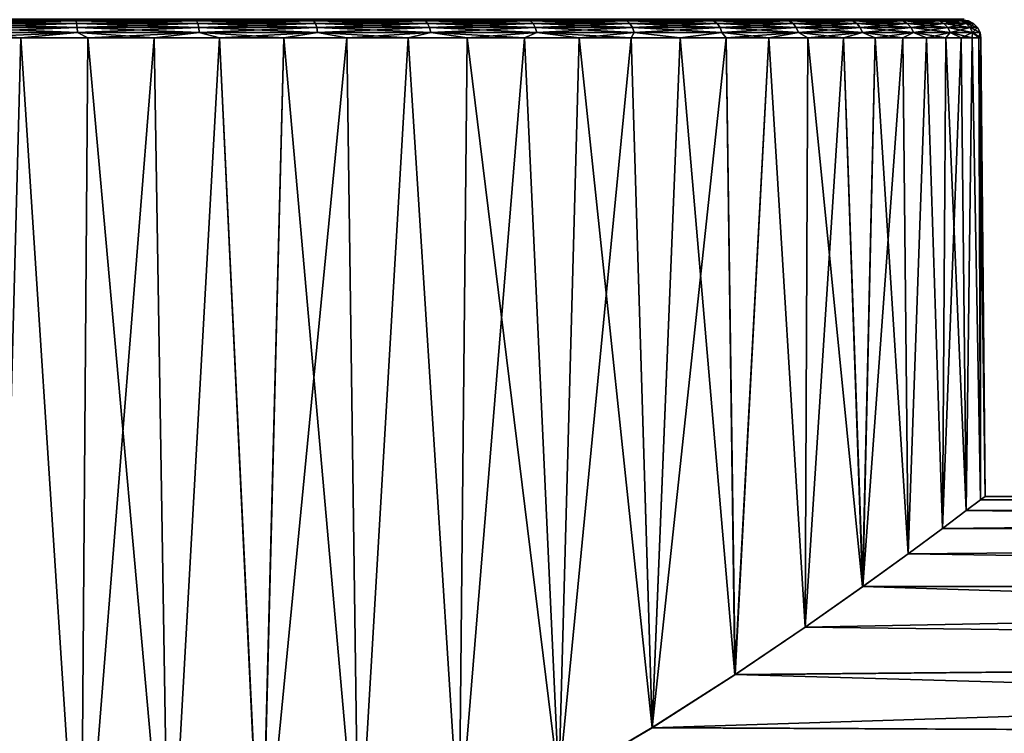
# Model space of a CAD drawing. Header units: metres. Extents: x -128 to 146, y -23 to 80.
# Tile 59 of 113: x 78 to 94, y 19 to 31. Entities that reach past the tile are written whole.
import ezdxf

# ---------------------------------------------------------------- set-up
doc = ezdxf.new("R2010")
doc.units = ezdxf.units.M
doc.layers.add('solid_509241_SW0001', color=7, linetype='CONTINUOUS')

msp = doc.modelspace()

# ---------------------------------------------------------------- linework, layer by layer
at = {"layer": 'solid_509241_SW0001'}
for points in [[(75.391144, 31, 16.916304), (77.608879, 31, 16.916302), (78.713036, 31, 16.807537)], [(76.5, 31, 16.874996), (75.391144, 31, 16.916304), (78.713036, 31, 16.807537)], [(75.391144, 31, 16.916304), (76.500008, 31, 16.952606), (77.608879, 31, 16.916302)], [(78.714691, 31.014597, -16.822279), (78.702644, 31, -16.730631), (76.5, 31, -16.875)], [(76.5, 31.014597, -16.967438), (78.714691, 31.014597, -16.822279), (76.5, 31, -16.875)], [(76.5, 31.014597, 16.967434), (76.5, 31, 16.874996), (78.702644, 31, 16.730627)], [(78.714691, 31.014597, 16.822275), (76.5, 31.014597, 16.967434), (78.702644, 31, 16.730627)], [(76.5, 31, -16.875), (78.713013, 31, -16.807541), (77.608856, 31, -16.916304)], [(78.554527, 30.985477, -16.920538), (76.5, 30.985477, -17.044813), (77.608856, 31, -16.916304)], [(76.5, 31, -16.875), (78.702644, 31, -16.730631), (78.713013, 31, -16.807541)], [(78.702644, 31, 16.730627), (76.5, 31, 16.874996), (78.713036, 31, 16.807537)], [(76.5, 30.985477, 17.044813), (78.554527, 30.985477, 16.920538), (76.500008, 31, 16.952606)], [(76.5, 30.943264, -17.12817), (76.5, 30.985477, -17.044813), (78.554527, 30.985477, -16.920538)], [(78.564575, 30.943264, -17.003286), (76.5, 30.943264, -17.12817), (78.554527, 30.985477, -16.920538)], [(78.564575, 30.943264, 17.003286), (78.554527, 30.985477, 16.920538), (76.5, 30.985477, 17.044813)], [(76.5, 30.943264, 17.12817), (78.564575, 30.943264, 17.003286), (76.5, 30.985477, 17.044813)], [(76.5, 30.877453, -17.194496), (76.5, 30.943264, -17.12817), (78.564575, 30.943264, -17.003286)], [(78.572571, 30.877453, -17.069128), (76.5, 30.877453, -17.194496), (78.564575, 30.943264, -17.003286)], [(78.572571, 30.877453, 17.069128), (78.564575, 30.943264, 17.003286), (76.5, 30.943264, 17.12817)], [(76.5, 30.877453, 17.194496), (78.572571, 30.877453, 17.069128), (76.5, 30.943264, 17.12817)], [(78.554527, 30.985477, 16.920538), (77.608879, 31, 16.916302), (76.500008, 31, 16.952606)], [(78.554527, 30.985477, -16.920538), (77.608856, 31, -16.916304), (78.713013, 31, -16.807541)], [(78.554527, 30.985477, 16.920538), (78.713036, 31, 16.807537), (77.608879, 31, 16.916302)], [(78.554527, 30.985477, -16.920538), (78.713013, 31, -16.807541), (79.807632, 31, -16.626799)], [(80.579094, 30.985477, -16.549522), (78.554527, 30.985477, -16.920538), (79.807632, 31, -16.626799)], [(78.554527, 30.985477, 16.920538), (80.579094, 30.985477, 16.549522), (78.713036, 31, 16.807537)], [(78.564575, 30.943264, -17.003286), (78.554527, 30.985477, -16.920538), (80.579094, 30.985477, -16.549522)], [(80.599037, 30.943264, 16.630457), (80.579094, 30.985477, 16.549522), (78.554527, 30.985477, 16.920538)], [(78.564575, 30.943264, 17.003286), (80.599037, 30.943264, 16.630457), (78.554527, 30.985477, 16.920538)], [(80.599037, 30.943264, -16.630457), (78.564575, 30.943264, -17.003286), (80.579094, 30.985477, -16.549522)], [(78.572571, 30.877453, -17.069128), (78.564575, 30.943264, -17.003286), (80.599037, 30.943264, -16.630457)], [(80.614914, 30.877453, 16.694855), (80.599037, 30.943264, 16.630457), (78.564575, 30.943264, 17.003286)], [(78.572571, 30.877453, 17.069128), (80.614914, 30.877453, 16.694855), (78.564575, 30.943264, 17.003286)], [(80.614914, 30.877453, -16.694855), (78.572571, 30.877453, -17.069128), (80.599037, 30.943264, -16.630457)], [(80.891495, 31.014597, -16.389286), (80.867592, 31, -16.299994), (78.702644, 31, -16.730631)], [(78.714691, 31.014597, -16.822279), (80.891495, 31.014597, -16.389286), (78.702644, 31, -16.730631)], [(78.714691, 31.014597, 16.822275), (78.702644, 31, 16.730627), (80.867592, 31, 16.299992)], [(78.702644, 31, -16.730631), (79.807632, 31, -16.626799), (78.713013, 31, -16.807541)], [(78.702644, 31, -16.730631), (80.867592, 31, -16.299994), (79.807632, 31, -16.626799)], [(78.702644, 31, 16.730627), (79.807655, 31, 16.626795), (80.888176, 31, 16.374821)], [(80.867592, 31, 16.299992), (78.702644, 31, 16.730627), (80.888176, 31, 16.374821)], [(78.702644, 31, 16.730627), (78.713036, 31, 16.807537), (79.807655, 31, 16.626795)], [(80.579094, 30.985477, 16.549522), (79.807655, 31, 16.626795), (78.713036, 31, 16.807537)], [(80.891495, 31.014597, 16.389282), (78.714691, 31.014597, 16.822275), (80.867592, 31, 16.299992)], [(80.867592, 31, -16.299994), (80.888153, 31, -16.374826), (79.807632, 31, -16.626799)], [(80.579094, 30.985477, -16.549522), (79.807632, 31, -16.626799), (80.888153, 31, -16.374826)], [(80.579094, 30.985477, 16.549522), (80.888176, 31, 16.374821), (79.807655, 31, 16.626795)], [(80.579094, 30.985477, -16.549522), (80.888153, 31, -16.374826), (81.949814, 31, -16.052738)], [(82.544174, 30.985477, -15.937178), (80.579094, 30.985477, -16.549522), (81.949814, 31, -16.052738)], [(80.579094, 30.985477, 16.549522), (82.544174, 30.985477, 15.937178), (80.888176, 31, 16.374821)], [(80.599037, 30.943264, -16.630457), (80.579094, 30.985477, -16.549522), (82.544174, 30.985477, -15.937178)], [(82.57373, 30.943264, 16.015118), (82.544174, 30.985477, 15.937178), (80.579094, 30.985477, 16.549522)], [(80.599037, 30.943264, 16.630457), (82.57373, 30.943264, 16.015118), (80.579094, 30.985477, 16.549522)], [(82.57373, 30.943264, -16.015118), (80.599037, 30.943264, -16.630457), (82.544174, 30.985477, -15.937178)], [(80.614914, 30.877453, -16.694855), (80.599037, 30.943264, -16.630457), (82.57373, 30.943264, -16.015118)], [(82.597252, 30.877453, 16.077133), (82.57373, 30.943264, 16.015118), (80.599037, 30.943264, 16.630457)], [(80.614914, 30.877453, 16.694855), (82.597252, 30.877453, 16.077133), (80.599037, 30.943264, 16.630457)], [(82.597252, 30.877453, -16.077133), (80.614914, 30.877453, -16.694855), (82.57373, 30.943264, -16.015118)], [(82.993156, 31.014597, -15.675868), (82.957802, 31, -15.590462), (80.867592, 31, -16.299994)], [(80.891495, 31.014597, -16.389286), (82.993156, 31.014597, -15.675868), (80.867592, 31, -16.299994)], [(80.891495, 31.014597, 16.389282), (80.867592, 31, 16.299992), (82.957802, 31, 15.590459)], [(80.867592, 31, -16.299994), (81.949814, 31, -16.052738), (80.888153, 31, -16.374826)], [(80.867592, 31, -16.299994), (82.957802, 31, -15.590462), (81.949814, 31, -16.052738)], [(80.867592, 31, 16.299992), (81.949829, 31, 16.052731), (82.988213, 31, 15.661864)], [(82.957802, 31, 15.590459), (80.867592, 31, 16.299992), (82.988213, 31, 15.661864)], [(80.867592, 31, 16.299992), (80.888176, 31, 16.374821), (81.949829, 31, 16.052731)], [(82.544174, 30.985477, 15.937178), (81.949829, 31, 16.052731), (80.888176, 31, 16.374821)], [(82.993156, 31.014597, 15.675865), (80.891495, 31.014597, 16.389282), (82.957802, 31, 15.590459)], [(82.957802, 31, -15.590462), (82.98819, 31, -15.661872), (81.949814, 31, -16.052738)], [(82.544174, 30.985477, -15.937178), (81.949814, 31, -16.052738), (82.98819, 31, -15.661872)], [(82.544174, 30.985477, 15.937178), (82.988213, 31, 15.661864), (81.949829, 31, 16.052731)], [(82.544174, 30.985477, -15.937178), (82.98819, 31, -15.661872), (83.998726, 31, -15.203944)], [(84.42112, 30.985477, -15.092433), (82.544174, 30.985477, -15.937178), (83.998726, 31, -15.203944)], [(82.544174, 30.985477, 15.937178), (84.42112, 30.985477, 15.092433), (82.988213, 31, 15.661864)], [(82.57373, 30.943264, -16.015118), (82.544174, 30.985477, -15.937178), (84.42112, 30.985477, -15.092433)], [(84.459854, 30.943264, 15.166242), (84.42112, 30.985477, 15.092433), (82.544174, 30.985477, 15.937178)], [(82.57373, 30.943264, 16.015118), (84.459854, 30.943264, 15.166242), (82.544174, 30.985477, 15.937178)], [(84.459854, 30.943264, -15.166242), (82.57373, 30.943264, -16.015118), (84.42112, 30.985477, -15.092433)], [(82.597252, 30.877453, -16.077133), (82.57373, 30.943264, -16.015118), (84.459854, 30.943264, -15.166242)], [(84.490685, 30.877453, 15.22497), (84.459854, 30.943264, 15.166242), (82.57373, 30.943264, 16.015118)], [(82.597252, 30.877453, 16.077133), (84.490685, 30.877453, 15.22497), (82.57373, 30.943264, 16.015118)], [(84.490685, 30.877453, -15.22497), (82.597252, 30.877453, -16.077133), (84.459854, 30.943264, -15.166242)], [(84.983719, 31.014597, -14.694232), (84.9375, 31, -14.61418), (82.957802, 31, -15.590462)], [(82.993156, 31.014597, -15.675868), (84.983719, 31.014597, -14.694232), (82.957802, 31, -15.590462)], [(82.993156, 31.014597, 15.675865), (82.957802, 31, 15.590459), (84.9375, 31, 14.614177)], [(82.957802, 31, -15.590462), (83.998726, 31, -15.203944), (82.98819, 31, -15.661872)], [(82.957802, 31, -15.590462), (84.9375, 31, -14.61418), (83.998726, 31, -15.203944)], [(82.957802, 31, 15.590459), (83.998749, 31, 15.203935), (84.977188, 31, 14.680875)], [(84.9375, 31, 14.614177), (82.957802, 31, 15.590459), (84.977188, 31, 14.680875)], [(82.957802, 31, 15.590459), (82.988213, 31, 15.661864), (83.998749, 31, 15.203935)], [(84.42112, 30.985477, 15.092433), (83.998749, 31, 15.203935), (82.988213, 31, 15.661864)], [(84.983719, 31.014597, 14.694229), (82.993156, 31.014597, 15.675865), (84.9375, 31, 14.614177)], [(84.9375, 31, -14.61418), (84.977173, 31, -14.680885), (83.998726, 31, -15.203944)], [(84.42112, 30.985477, -15.092433), (83.998726, 31, -15.203944), (84.977173, 31, -14.680885)], [(84.42112, 30.985477, 15.092433), (84.977188, 31, 14.680875), (83.998749, 31, 15.203935)], [(84.42112, 30.985477, -15.092433), (84.977173, 31, -14.680885), (85.919312, 31, -14.094944)], [(86.182556, 30.985477, -14.027607), (84.42112, 30.985477, -15.092433), (85.919312, 31, -14.094944)], [(84.42112, 30.985477, 15.092433), (86.182556, 30.985477, 14.027607), (84.977188, 31, 14.680875)], [(84.459854, 30.943264, -15.166242), (84.42112, 30.985477, -15.092433), (86.182556, 30.985477, -14.027607)], [(86.229912, 30.943264, 14.096208), (86.182556, 30.985477, 14.027607), (84.42112, 30.985477, 15.092433)], [(84.459854, 30.943264, 15.166242), (86.229912, 30.943264, 14.096208), (84.42112, 30.985477, 15.092433)], [(86.229912, 30.943264, -14.096208), (84.459854, 30.943264, -15.166242), (86.182556, 30.985477, -14.027607)], [(84.490685, 30.877453, -15.22497), (84.459854, 30.943264, -15.166242), (86.229912, 30.943264, -14.096208)], [(86.267586, 30.877453, 14.150793), (86.229912, 30.943264, 14.096208), (84.459854, 30.943264, 15.166242)], [(84.490685, 30.877453, 15.22497), (86.267586, 30.877453, 14.150793), (84.459854, 30.943264, 15.166242)], [(86.267586, 30.877453, -14.150793), (84.490685, 30.877453, -15.22497), (86.229912, 30.943264, -14.096208)], [(86.829124, 31.014597, -13.461174), (86.772835, 31, -13.387849), (84.9375, 31, -14.61418)], [(84.983719, 31.014597, -14.694232), (86.829124, 31.014597, -13.461174), (84.9375, 31, -14.61418)], [(84.983719, 31.014597, 14.694229), (84.9375, 31, 14.614177), (86.772835, 31, 13.387846)], [(84.9375, 31, -14.61418), (85.919312, 31, -14.094944), (84.977173, 31, -14.680885)], [(84.9375, 31, -14.61418), (86.772835, 31, -13.387849), (85.919312, 31, -14.094944)], [(84.9375, 31, 14.614177), (85.919327, 31, 14.094933), (86.821091, 31, 13.448638)], [(86.772835, 31, 13.387846), (84.9375, 31, 14.614177), (86.821091, 31, 13.448638)], [(84.9375, 31, 14.614177), (84.977188, 31, 14.680875), (85.919327, 31, 14.094933)], [(86.182556, 30.985477, 14.027607), (85.919327, 31, 14.094933), (84.977188, 31, 14.680875)], [(86.829124, 31.014597, 13.46117), (84.983719, 31.014597, 14.694229), (86.772835, 31, 13.387846)], [(86.772835, 31, -13.387849), (86.821075, 31, -13.448651), (85.919312, 31, -14.094944)], [(86.182556, 30.985477, -14.027607), (85.919312, 31, -14.094944), (86.821075, 31, -13.448651)], [(86.182556, 30.985477, 14.027607), (86.821091, 31, 13.448638), (85.919327, 31, 14.094933)], [(86.182556, 30.985477, -14.027607), (86.821075, 31, -13.448651), (87.67868, 31, -12.74472)], [(87.802803, 30.985477, -12.758226), (86.182556, 30.985477, -14.027607), (87.67868, 31, -12.74472)], [(86.182556, 30.985477, 14.027607), (87.802803, 30.985477, 12.758226), (86.821091, 31, 13.448638)], [(86.229912, 30.943264, -14.096208), (86.182556, 30.985477, -14.027607), (87.802803, 30.985477, -12.758226)], [(87.858078, 30.943264, 12.82062), (87.802803, 30.985477, 12.758226), (86.182556, 30.985477, 14.027607)], [(86.229912, 30.943264, 14.096208), (87.858078, 30.943264, 12.82062), (86.182556, 30.985477, 14.027607)], [(87.858078, 30.943264, -12.82062), (86.229912, 30.943264, -14.096208), (87.802803, 30.985477, -12.758226)], [(86.267586, 30.877453, -14.150793), (86.229912, 30.943264, -14.096208), (87.858078, 30.943264, -12.82062)], [(87.902061, 30.877453, 12.870265), (87.858078, 30.943264, 12.82062), (86.229912, 30.943264, 14.096208)], [(86.267586, 30.877453, 14.150793), (87.902061, 30.877453, 12.870265), (86.229912, 30.943264, 14.096208)], [(87.902061, 30.877453, -12.870265), (86.267586, 30.877453, -14.150793), (87.858078, 30.943264, -12.82062)], [(88.497787, 31.014597, -11.99779), (88.432411, 31, -11.932442), (86.772835, 31, -13.387849)], [(86.829124, 31.014597, -13.461174), (88.497787, 31.014597, -11.99779), (86.772835, 31, -13.387849)], [(86.829124, 31.014597, 13.46117), (86.772835, 31, 13.387846), (88.432411, 31, 11.932439)], [(86.772835, 31, -13.387849), (87.67868, 31, -12.74472), (86.821075, 31, -13.448651)], [(86.772835, 31, -13.387849), (88.432411, 31, -11.932442), (87.67868, 31, -12.74472)], [(86.772835, 31, 13.387846), (87.678696, 31, 12.744705), (88.488373, 31, 11.986233)], [(88.432411, 31, 11.932439), (86.772835, 31, 13.387846), (88.488373, 31, 11.986233)], [(86.772835, 31, 13.387846), (86.821091, 31, 13.448638), (87.678696, 31, 12.744705)], [(87.802803, 30.985477, 12.758226), (87.678696, 31, 12.744705), (86.821091, 31, 13.448638)], [(88.497787, 31.014597, 11.997787), (86.829124, 31.014597, 13.46117), (88.432411, 31, 11.932439)], [(88.432411, 31, -11.932442), (88.488358, 31, -11.986247), (87.67868, 31, -12.74472)], [(87.802803, 30.985477, -12.758226), (87.67868, 31, -12.74472), (88.488358, 31, -11.986247)], [(87.802803, 30.985477, 12.758226), (88.488373, 31, 11.986233), (87.678696, 31, 12.744705)], [(89.258224, 30.985477, -11.302802), (87.802803, 30.985477, -12.758226), (88.488358, 31, -11.986247)], [(87.802803, 30.985477, 12.758226), (89.258224, 30.985477, 11.302802), (88.488373, 31, 11.986233)], [(87.858078, 30.943264, -12.82062), (87.802803, 30.985477, -12.758226), (89.258224, 30.985477, -11.302802)], [(89.320618, 30.943264, 11.358078), (89.258224, 30.985477, 11.302802), (87.802803, 30.985477, 12.758226)], [(87.858078, 30.943264, 12.82062), (89.320618, 30.943264, 11.358078), (87.802803, 30.985477, 12.758226)], [(89.320618, 30.943264, -11.358078), (87.858078, 30.943264, -12.82062), (89.258224, 30.985477, -11.302802)], [(87.902061, 30.877453, -12.870265), (87.858078, 30.943264, -12.82062), (89.320618, 30.943264, -11.358078)], [(89.370262, 30.877453, 11.40206), (89.320618, 30.943264, 11.358078), (87.858078, 30.943264, 12.82062)], [(87.902061, 30.877453, 12.870265), (89.370262, 30.877453, 11.40206), (87.858078, 30.943264, 12.82062)], [(89.370262, 30.877453, -11.40206), (87.902061, 30.877453, -12.870265), (89.320618, 30.943264, -11.358078)], [(89.961174, 31.014597, -10.329123), (89.887833, 31, -10.27286), (88.432411, 31, -11.932442)], [(88.497787, 31.014597, -11.99779), (89.961174, 31.014597, -10.329123), (88.432411, 31, -11.932442)], [(88.497787, 31.014597, 11.997787), (88.432411, 31, 11.932439), (89.887833, 31, 10.272857)], [(88.432411, 31, -11.932442), (89.246735, 31, -11.176384), (88.488358, 31, -11.986247)], [(88.432411, 31, -11.932442), (89.887833, 31, -10.27286), (89.246735, 31, -11.176384)], [(88.432411, 31, 11.932439), (89.24675, 31, 11.176368), (89.950485, 31, 10.318686)], [(89.887833, 31, 10.272857), (88.432411, 31, 11.932439), (89.950485, 31, 10.318686)], [(88.432411, 31, 11.932439), (88.488373, 31, 11.986233), (89.24675, 31, 11.176368)], [(89.258224, 30.985477, -11.302802), (88.488358, 31, -11.986247), (89.246735, 31, -11.176384)], [(89.258224, 30.985477, 11.302802), (89.24675, 31, 11.176368), (88.488373, 31, 11.986233)], [(89.961174, 31.014597, 10.329119), (88.497787, 31.014597, 11.997787), (89.887833, 31, 10.272857)], [(89.887833, 31, -10.27286), (89.95047, 31, -10.318703), (89.246735, 31, -11.176384)], [(89.258224, 30.985477, -11.302802), (89.246735, 31, -11.176384), (89.95047, 31, -10.318703)], [(90.527603, 30.985477, 9.682558), (89.950485, 31, 10.318686), (89.24675, 31, 11.176368)], [(89.258224, 30.985477, 11.302802), (90.527603, 30.985477, 9.682558), (89.24675, 31, 11.176368)], [(90.527603, 30.985477, -9.682558), (89.258224, 30.985477, -11.302802), (89.95047, 31, -10.318703)], [(89.320618, 30.943264, -11.358078), (89.258224, 30.985477, -11.302802), (90.527603, 30.985477, -9.682558)], [(90.596207, 30.943264, 9.72991), (90.527603, 30.985477, 9.682558), (89.258224, 30.985477, 11.302802)], [(89.320618, 30.943264, 11.358078), (90.596207, 30.943264, 9.72991), (89.258224, 30.985477, 11.302802)], [(90.596207, 30.943264, -9.72991), (89.320618, 30.943264, -11.358078), (90.527603, 30.985477, -9.682558)], [(89.370262, 30.877453, -11.40206), (89.320618, 30.943264, -11.358078), (90.596207, 30.943264, -9.72991)], [(90.650795, 30.877453, 9.767587), (90.596207, 30.943264, 9.72991), (89.320618, 30.943264, 11.358078)], [(89.370262, 30.877453, 11.40206), (90.650795, 30.877453, 9.767587), (89.320618, 30.943264, 11.358078)], [(90.650795, 30.877453, -9.767587), (89.370262, 30.877453, -11.40206), (90.596207, 30.943264, -9.72991)], [(89.961174, 31.014597, -10.329123), (91.194229, 31.014595, -8.48372), (89.887833, 31, -10.27286)], [(89.961174, 31.014597, 10.329119), (89.887833, 31, 10.272857), (91.114182, 31, 8.437498)], [(91.194229, 31.014595, -8.48372), (91.114182, 31, -8.437501), (89.887833, 31, -10.27286)], [(89.887833, 31, -10.27286), (90.596634, 31, -9.416782), (89.95047, 31, -10.318703)], [(89.887833, 31, -10.27286), (91.114182, 31, -8.437501), (90.596634, 31, -9.416782)], [(89.887833, 31, 10.272857), (90.596649, 31, 9.416765), (91.182404, 31, 8.474537)], [(91.114182, 31, 8.437498), (89.887833, 31, 10.272857), (91.182404, 31, 8.474537)], [(89.887833, 31, 10.272857), (89.950485, 31, 10.318686), (90.596649, 31, 9.416765)], [(90.527603, 30.985477, -9.682558), (89.95047, 31, -10.318703), (90.596634, 31, -9.416782)], [(90.527603, 30.985477, 9.682558), (90.596649, 31, 9.416765), (89.950485, 31, 10.318686)], [(91.194229, 31.014595, 8.483717), (89.961174, 31.014597, 10.329119), (91.114182, 31, 8.437498)], [(90.527603, 30.985477, -9.682558), (90.596634, 31, -9.416782), (91.182396, 31, -8.474556)], [(91.59243, 30.985477, -7.92112), (90.527603, 30.985477, -9.682558), (91.182396, 31, -8.474556)], [(90.527603, 30.985477, 9.682558), (91.59243, 30.985477, 7.92112), (90.596649, 31, 9.416765)], [(90.596207, 30.943264, -9.72991), (90.527603, 30.985477, -9.682558), (91.59243, 30.985477, -7.92112)], [(91.666245, 30.943264, 7.959857), (91.59243, 30.985477, 7.92112), (90.527603, 30.985477, 9.682558)], [(90.596207, 30.943264, 9.72991), (91.666245, 30.943264, 7.959857), (90.527603, 30.985477, 9.682558)], [(91.666245, 30.943264, -7.959857), (90.596207, 30.943264, -9.72991), (91.59243, 30.985477, -7.92112)], [(90.650795, 30.877453, -9.767587), (90.596207, 30.943264, -9.72991), (91.666245, 30.943264, -7.959857)], [(91.724968, 30.877453, 7.990681), (91.666245, 30.943264, 7.959857), (90.596207, 30.943264, 9.72991)], [(90.650795, 30.877453, 9.767587), (91.724968, 30.877453, 7.990681), (90.596207, 30.943264, 9.72991)], [(91.114182, 31, -8.437501), (91.182396, 31, -8.474556), (90.596634, 31, -9.416782)], [(91.59243, 30.985477, 7.92112), (91.182404, 31, 8.474537), (90.596649, 31, 9.416765)], [(91.724968, 30.877453, -7.990681), (90.650795, 30.877453, -9.767587), (91.666245, 30.943264, -7.959857)], [(92.175865, 31.014595, -6.493158), (92.090469, 31, -6.457773), (91.114182, 31, -8.437501)], [(91.194229, 31.014595, -8.48372), (92.175865, 31.014595, -6.493158), (91.114182, 31, -8.437501)], [(91.194229, 31.014595, 8.483717), (91.114182, 31, 8.437498), (92.090469, 31, 6.45777)], [(91.114182, 31, -8.437501), (91.705276, 31, -7.49603), (91.182396, 31, -8.474556)], [(91.114182, 31, -8.437501), (92.090469, 31, -6.457773), (91.705276, 31, -7.49603)], [(91.114182, 31, 8.437498), (91.705284, 31, 7.496011), (92.16304, 31, 6.485363)], [(92.090469, 31, 6.45777), (91.114182, 31, 8.437498), (92.16304, 31, 6.485363)], [(91.114182, 31, 8.437498), (91.182404, 31, 8.474537), (91.705284, 31, 7.496011)], [(91.59243, 30.985477, -7.92112), (91.182396, 31, -8.474556), (91.705276, 31, -7.49603)], [(91.59243, 30.985477, 7.92112), (91.705284, 31, 7.496011), (91.182404, 31, 8.474537)], [(92.175865, 31.014595, 6.493155), (91.194229, 31.014595, 8.483717), (92.090469, 31, 6.45777)], [(91.59243, 30.985477, -7.92112), (91.705276, 31, -7.49603), (92.163033, 31, -6.485383)], [(92.43718, 30.985477, -6.044174), (91.59243, 30.985477, -7.92112), (92.163033, 31, -6.485383)], [(91.59243, 30.985477, 7.92112), (92.43718, 30.985477, 6.044174), (91.705284, 31, 7.496011)], [(91.666245, 30.943264, -7.959857), (91.59243, 30.985477, -7.92112), (92.43718, 30.985477, -6.044174)], [(92.515114, 30.943264, 6.073733), (92.43718, 30.985477, 6.044174), (91.59243, 30.985477, 7.92112)], [(91.666245, 30.943264, 7.959857), (92.515114, 30.943264, 6.073733), (91.59243, 30.985477, 7.92112)], [(92.515114, 30.943264, -6.073733), (91.666245, 30.943264, -7.959857), (92.43718, 30.985477, -6.044174)], [(91.724968, 30.877453, -7.990681), (91.666245, 30.943264, -7.959857), (92.515114, 30.943264, -6.073733)], [(92.577133, 30.877453, 6.097252), (92.515114, 30.943264, 6.073733), (91.666245, 30.943264, 7.959857)], [(91.724968, 30.877453, 7.990681), (92.577133, 30.877453, 6.097252), (91.666245, 30.943264, 7.959857)], [(92.090469, 31, -6.457773), (92.163033, 31, -6.485383), (91.705276, 31, -7.49603)], [(92.43718, 30.985477, 6.044174), (92.16304, 31, 6.485363), (91.705284, 31, 7.496011)], [(92.577133, 30.877453, -6.097252), (91.724968, 30.877453, -7.990681), (92.515114, 30.943264, -6.073733)], [(92.889282, 31.014595, -4.391497), (92.800003, 31, -4.367554), (92.090469, 31, -6.457773)], [(92.175865, 31.014595, -6.493158), (92.889282, 31.014595, -4.391497), (92.090469, 31, -6.457773)], [(92.175865, 31.014595, 6.493155), (92.090469, 31, 6.45777), (92.800003, 31, 4.367551)], [(92.090469, 31, -6.457773), (92.553696, 31, -5.446995), (92.163033, 31, -6.485383)], [(92.090469, 31, -6.457773), (92.800003, 31, -4.367554), (92.553696, 31, -5.446995)], [(92.090469, 31, 6.45777), (92.553703, 31, 5.446974), (92.875633, 31, 4.385147)], [(92.800003, 31, 4.367551), (92.090469, 31, 6.45777), (92.875633, 31, 4.385147)], [(92.090469, 31, 6.45777), (92.16304, 31, 6.485363), (92.553703, 31, 5.446974)], [(92.43718, 30.985477, -6.044174), (92.163033, 31, -6.485383), (92.553696, 31, -5.446995)], [(92.43718, 30.985477, 6.044174), (92.553703, 31, 5.446974), (92.16304, 31, 6.485363)], [(92.889282, 31.014595, 4.391494), (92.175865, 31.014595, 6.493155), (92.800003, 31, 4.367551)], [(92.43718, 30.985477, -6.044174), (92.553696, 31, -5.446995), (92.875626, 31, -4.385169)], [(93.049522, 30.985477, -4.079091), (92.43718, 30.985477, -6.044174), (92.875626, 31, -4.385169)], [(92.43718, 30.985477, 6.044174), (93.049522, 30.985477, 4.079091), (92.553703, 31, 5.446974)], [(92.515114, 30.943264, -6.073733), (92.43718, 30.985477, -6.044174), (93.049522, 30.985477, -4.079091)], [(93.130455, 30.943264, 4.09904), (93.049522, 30.985477, 4.079091), (92.43718, 30.985477, 6.044174)], [(92.515114, 30.943264, 6.073733), (93.130455, 30.943264, 4.09904), (92.43718, 30.985477, 6.044174)], [(93.130455, 30.943264, -4.09904), (92.515114, 30.943264, -6.073733), (93.049522, 30.985477, -4.079091)], [(92.577133, 30.877453, -6.097252), (92.515114, 30.943264, -6.073733), (93.130455, 30.943264, -4.09904)], [(93.194855, 30.877453, 4.114912), (93.130455, 30.943264, 4.09904), (92.515114, 30.943264, 6.073733)], [(92.577133, 30.877453, 6.097252), (93.194855, 30.877453, 4.114912), (92.515114, 30.943264, 6.073733)], [(92.800003, 31, -4.367554), (92.875626, 31, -4.385169), (92.553696, 31, -5.446995)], [(93.049522, 30.985477, 4.079091), (92.875633, 31, 4.385147), (92.553703, 31, 5.446974)], [(93.194855, 30.877453, -4.114912), (92.577133, 30.877453, -6.097252), (93.130455, 30.943264, -4.09904)], [(93.322281, 31.014595, -2.214696), (93.230637, 31, -2.202614), (92.800003, 31, -4.367554)], [(92.889282, 31.014595, -4.391497), (93.322281, 31.014595, -2.214696), (92.800003, 31, -4.367554)], [(92.889282, 31.014595, 4.391494), (92.800003, 31, 4.367551), (93.230637, 31, 2.202611)], [(92.800003, 31, -4.367554), (93.127365, 31, -3.304782), (92.875626, 31, -4.385169)], [(92.800003, 31, -4.367554), (93.230637, 31, -2.202614), (93.127365, 31, -3.304782)], [(92.800003, 31, 4.367551), (93.127365, 31, 3.304762), (93.307945, 31, 2.209932)], [(93.230637, 31, 2.202611), (92.800003, 31, 4.367551), (93.307945, 31, 2.209932)], [(92.800003, 31, 4.367551), (92.875633, 31, 4.385147), (93.127365, 31, 3.304762)], [(93.049522, 30.985477, -4.079091), (92.875626, 31, -4.385169), (93.127365, 31, -3.304782)], [(93.049522, 30.985477, 4.079091), (93.127365, 31, 3.304762), (92.875633, 31, 4.385147)], [(93.322281, 31.014595, 2.214693), (92.889282, 31.014595, 4.391494), (93.230637, 31, 2.202611)], [(93.049522, 30.985477, -4.079091), (93.127365, 31, -3.304782), (93.307945, 31, -2.209949)], [(93.42054, 30.985477, -2.054525), (93.049522, 30.985477, -4.079091), (93.307945, 31, -2.209949)], [(93.049522, 30.985477, 4.079091), (93.42054, 30.985477, 2.054525), (93.127365, 31, 3.304762)], [(93.130455, 30.943264, -4.09904), (93.049522, 30.985477, -4.079091), (93.42054, 30.985477, -2.054525)], [(93.503288, 30.943264, 2.064573), (93.42054, 30.985477, 2.054525), (93.049522, 30.985477, 4.079091)], [(93.130455, 30.943264, 4.09904), (93.503288, 30.943264, 2.064573), (93.049522, 30.985477, 4.079091)], [(93.230637, 31, -2.202614), (93.307945, 31, -2.209949), (93.127365, 31, -3.304782)], [(93.42054, 30.985477, 2.054525), (93.307945, 31, 2.209932), (93.127365, 31, 3.304762)], [(93.503288, 30.943264, -2.064573), (93.130455, 30.943264, -4.09904), (93.42054, 30.985477, -2.054525)], [(93.194855, 30.877453, -4.114912), (93.130455, 30.943264, -4.09904), (93.503288, 30.943264, -2.064573)], [(93.56913, 30.877453, 2.072567), (93.503288, 30.943264, 2.064573), (93.130455, 30.943264, 4.09904)], [(93.194855, 30.877453, 4.114912), (93.56913, 30.877453, 2.072567), (93.130455, 30.943264, 4.09904)], [(93.56913, 30.877453, -2.072567), (93.194855, 30.877453, -4.114912), (93.503288, 30.943264, -2.064573)], [(93.467438, 31.014595, -0.000002), (93.375, 31, -0.000002), (93.230637, 31, -2.202614)], [(93.322281, 31.014595, 2.214693), (93.230637, 31, 2.202611), (93.375, 31, -0.000002)], [(93.322281, 31.014595, -2.214696), (93.467438, 31.014595, -0.000002), (93.230637, 31, -2.202614)], [(93.230637, 31, -2.202614), (93.416473, 31, -1.10628), (93.307945, 31, -2.209949)], [(93.230637, 31, -2.202614), (93.375, 31, -0.000002), (93.416473, 31, -1.10628)], [(93.230637, 31, 2.202611), (93.416473, 31, 1.106271), (93.452606, 31)], [(93.230637, 31, 2.202611), (93.452606, 31), (93.375, 31, -0.000002)], [(93.230637, 31, 2.202611), (93.307945, 31, 2.209932), (93.416473, 31, 1.106271)], [(93.42054, 30.985477, -2.054525), (93.307945, 31, -2.209949), (93.416473, 31, -1.10628)], [(93.42054, 30.985477, 2.054525), (93.416473, 31, 1.106271), (93.307945, 31, 2.209932)], [(93.467438, 31.014595, -0.000002), (93.322281, 31.014595, 2.214693), (93.375, 31, -0.000002)], [(93.375, 31, -0.000002), (93.452606, 31), (93.416473, 31, -1.10628)], [(93.42054, 30.985477, -2.054525), (93.416473, 31, -1.10628), (93.452606, 31)], [(93.544815, 30.985477), (93.452606, 31), (93.416473, 31, 1.106271)], [(93.42054, 30.985477, 2.054525), (93.544815, 30.985477), (93.416473, 31, 1.106271)], [(93.544815, 30.985477), (93.42054, 30.985477, -2.054525), (93.452606, 31)], [(93.503288, 30.943264, -2.064573), (93.42054, 30.985477, -2.054525), (93.544815, 30.985477)], [(93.42054, 30.985477, 2.054525), (93.628166, 30.943264), (93.544815, 30.985477)], [(93.503288, 30.943264, 2.064573), (93.628166, 30.943264), (93.42054, 30.985477, 2.054525)], [(93.628166, 30.943264), (93.503288, 30.943264, -2.064573), (93.544815, 30.985477)], [(93.56913, 30.877453, -2.072567), (93.503288, 30.943264, -2.064573), (93.628166, 30.943264)], [(93.503288, 30.943264, 2.064573), (93.694496, 30.877453), (93.628166, 30.943264)], [(93.56913, 30.877453, 2.072567), (93.694496, 30.877453), (93.503288, 30.943264, 2.064573)], [(93.694496, 30.877453), (93.56913, 30.877453, -2.072567), (93.628166, 30.943264)], [(76.5, 30.794428, -17.237358), (76.5, 30.877453, -17.194496), (78.572571, 30.877453, -17.069128)], [(78.577736, 30.794428, -17.111679), (76.5, 30.794428, -17.237358), (78.572571, 30.877453, -17.069128)], [(78.577736, 30.794428, 17.111679), (78.572571, 30.877453, 17.069128), (76.5, 30.877453, 17.194496)], [(76.5, 30.794428, 17.237358), (78.577736, 30.794428, 17.111679), (76.5, 30.877453, 17.194496)], [(78.577736, 30.794428, -17.111679), (77.628372, 30.702618, -17.215656), (76.5, 30.702618, -17.252596)], [(78.577736, 30.794428, -17.111679), (76.5, 30.702618, -17.252596), (76.5, 30.794428, -17.237358)], [(76.5, 30.794428, 17.237358), (76.5, 30.702618, 17.252596), (77.628372, 30.702618, 17.215656)], [(76.5, 30.794428, 17.237358), (77.628372, 30.702618, 17.215656), (78.577736, 30.794428, 17.111679)], [(78.577736, 30.794428, -17.111679), (78.751915, 30.702618, -17.104996), (77.628372, 30.702618, -17.215656)], [(78.577736, 30.794428, 17.111679), (77.628372, 30.702618, 17.215656), (78.751915, 30.702618, 17.104996)], [(78.577736, 30.794428, -17.111679), (78.572571, 30.877453, -17.069128), (80.614914, 30.877453, -16.694855)], [(80.625168, 30.794428, 16.736471), (80.614914, 30.877453, 16.694855), (78.572571, 30.877453, 17.069128)], [(78.577736, 30.794428, 17.111679), (80.625168, 30.794428, 16.736471), (78.572571, 30.877453, 17.069128)], [(80.625168, 30.794428, -16.736471), (78.577736, 30.794428, -17.111679), (80.614914, 30.877453, -16.694855)], [(80.625168, 30.794428, -16.736471), (78.751915, 30.702618, -17.104996), (78.577736, 30.794428, -17.111679)], [(78.577736, 30.794428, 17.111679), (78.751915, 30.702618, 17.104996), (79.865814, 30.702618, 16.921091)], [(78.577736, 30.794428, 17.111679), (79.865814, 30.702618, 16.921091), (80.625168, 30.794428, 16.736471)], [(80.625168, 30.794428, -16.736471), (79.865814, 30.702618, -16.921091), (78.751915, 30.702618, -17.104996)], [(80.625168, 30.794428, -16.736471), (80.965302, 30.702618, -16.664726), (79.865814, 30.702618, -16.921091)], [(80.625168, 30.794428, 16.736471), (79.865814, 30.702618, 16.921091), (80.965302, 30.702618, 16.664726)], [(80.625168, 30.794428, -16.736471), (80.614914, 30.877453, -16.694855), (82.597252, 30.877453, -16.077133)], [(82.61245, 30.794428, 16.11721), (82.597252, 30.877453, 16.077133), (80.614914, 30.877453, 16.694855)], [(80.625168, 30.794428, 16.736471), (82.61245, 30.794428, 16.11721), (80.614914, 30.877453, 16.694855)], [(82.61245, 30.794428, -16.11721), (80.625168, 30.794428, -16.736471), (82.597252, 30.877453, -16.077133)], [(82.61245, 30.794428, -16.11721), (80.965302, 30.702618, -16.664726), (80.625168, 30.794428, -16.736471)], [(80.625168, 30.794428, 16.736471), (80.965302, 30.702618, 16.664726), (82.04567, 30.702618, 16.337002)], [(80.625168, 30.794428, 16.736471), (82.04567, 30.702618, 16.337002), (82.61245, 30.794428, 16.11721)], [(82.61245, 30.794428, -16.11721), (82.04567, 30.702618, -16.337002), (80.965302, 30.702618, -16.664726)], [(82.61245, 30.794428, -16.11721), (83.102287, 30.702618, -15.939318), (82.04567, 30.702618, -16.337002)], [(82.61245, 30.794428, 16.11721), (82.04567, 30.702618, 16.337002), (83.102287, 30.702618, 15.939318)], [(82.61245, 30.794428, -16.11721), (82.597252, 30.877453, -16.077133), (84.490685, 30.877453, -15.22497)], [(84.510597, 30.794428, 15.262922), (84.490685, 30.877453, 15.22497), (82.597252, 30.877453, 16.077133)], [(82.61245, 30.794428, 16.11721), (84.510597, 30.794428, 15.262922), (82.597252, 30.877453, 16.077133)], [(84.510597, 30.794428, -15.262922), (82.61245, 30.794428, -16.11721), (84.490685, 30.877453, -15.22497)], [(84.510597, 30.794428, -15.262922), (83.102287, 30.702618, -15.939318), (82.61245, 30.794428, -16.11721)], [(82.61245, 30.794428, 16.11721), (83.102287, 30.702618, 15.939318), (84.13063, 30.702618, 15.47338)], [(82.61245, 30.794428, 16.11721), (84.13063, 30.702618, 15.47338), (84.510597, 30.794428, 15.262922)], [(84.510597, 30.794428, -15.262922), (84.13063, 30.702618, -15.47338), (83.102287, 30.702618, -15.939318)], [(84.510597, 30.794428, -15.262922), (85.126305, 30.702618, -14.941182), (84.13063, 30.702618, -15.47338)], [(84.510597, 30.794428, 15.262922), (84.13063, 30.702618, 15.47338), (85.126305, 30.702618, 14.941182)], [(84.510597, 30.794428, -15.262922), (84.490685, 30.877453, -15.22497), (86.267586, 30.877453, -14.150793)], [(86.291939, 30.794428, 14.186068), (86.267586, 30.877453, 14.150793), (84.490685, 30.877453, 15.22497)], [(84.510597, 30.794428, 15.262922), (86.291939, 30.794428, 14.186068), (84.490685, 30.877453, 15.22497)], [(86.291939, 30.794428, -14.186068), (84.510597, 30.794428, -15.262922), (86.267586, 30.877453, -14.150793)], [(86.291939, 30.794428, -14.186068), (85.126305, 30.702618, -14.941182), (84.510597, 30.794428, -15.262922)], [(84.510597, 30.794428, 15.262922), (85.126305, 30.702618, 14.941182), (86.085037, 30.702618, 14.345004)], [(84.510597, 30.794428, 15.262922), (86.085037, 30.702618, 14.345004), (86.291939, 30.794428, 14.186068)], [(86.291939, 30.794428, -14.186068), (86.085037, 30.702618, -14.345004), (85.126305, 30.702618, -14.941182)], [(86.291939, 30.794428, -14.186068), (87.002724, 30.702618, -13.687399), (86.085037, 30.702618, -14.345004)], [(86.291939, 30.794428, 14.186068), (86.085037, 30.702618, 14.345004), (87.002724, 30.702618, 13.687399)], [(86.291939, 30.794428, -14.186068), (86.267586, 30.877453, -14.150793), (87.902061, 30.877453, -12.870265)], [(87.930481, 30.794428, 12.902348), (87.902061, 30.877453, 12.870265), (86.267586, 30.877453, 14.150793)], [(86.291939, 30.794428, 14.186068), (87.930481, 30.794428, 12.902348), (86.267586, 30.877453, 14.150793)], [(87.930481, 30.794428, -12.902348), (86.291939, 30.794428, -14.186068), (87.902061, 30.877453, -12.870265)], [(87.930481, 30.794428, -12.902348), (87.002724, 30.702618, -13.687399), (86.291939, 30.794428, -14.186068)], [(86.291939, 30.794428, 14.186068), (87.002724, 30.702618, 13.687399), (87.875435, 30.702618, 12.971182)], [(86.291939, 30.794428, 14.186068), (87.875435, 30.702618, 12.971182), (87.930481, 30.794428, 12.902348)], [(87.930481, 30.794428, -12.902348), (87.875435, 30.702618, -12.971182), (87.002724, 30.702618, -13.687399)], [(87.930481, 30.794428, -12.902348), (88.699432, 30.702618, -12.19942), (87.875435, 30.702618, -12.971182)], [(87.930481, 30.794428, 12.902348), (87.875435, 30.702618, 12.971182), (88.699432, 30.702618, 12.19942)], [(87.930481, 30.794428, -12.902348), (87.902061, 30.877453, -12.870265), (89.370262, 30.877453, -11.40206)], [(89.402351, 30.794428, 11.430483), (89.370262, 30.877453, 11.40206), (87.902061, 30.877453, 12.870265)], [(87.930481, 30.794428, 12.902348), (89.402351, 30.794428, 11.430483), (87.902061, 30.877453, 12.870265)], [(89.402351, 30.794428, -11.430483), (87.930481, 30.794428, -12.902348), (89.370262, 30.877453, -11.40206)], [(89.402351, 30.794428, -11.430483), (88.699432, 30.702618, -12.19942), (87.930481, 30.794428, -12.902348)], [(87.930481, 30.794428, 12.902348), (88.699432, 30.702618, 12.19942), (89.402351, 30.794428, 11.430483)], [(89.402351, 30.794428, -11.430483), (89.471191, 30.702618, -11.375419), (88.699432, 30.702618, -12.19942)], [(89.402351, 30.794428, 11.430483), (88.699432, 30.702618, 12.19942), (89.471191, 30.702618, 11.375419)], [(89.402351, 30.794428, -11.430483), (89.370262, 30.877453, -11.40206), (90.650795, 30.877453, -9.767587)], [(90.686066, 30.794428, 9.791936), (90.650795, 30.877453, 9.767587), (89.370262, 30.877453, 11.40206)], [(89.402351, 30.794428, 11.430483), (90.686066, 30.794428, 9.791936), (89.370262, 30.877453, 11.40206)], [(90.686066, 30.794428, -9.791936), (89.402351, 30.794428, -11.430483), (90.650795, 30.877453, -9.767587)], [(90.686066, 30.794428, -9.791936), (89.471191, 30.702618, -11.375419), (89.402351, 30.794428, -11.430483)], [(89.402351, 30.794428, 11.430483), (89.471191, 30.702618, 11.375419), (90.187408, 30.702618, 10.502706)], [(89.402351, 30.794428, 11.430483), (90.187408, 30.702618, 10.502706), (90.686066, 30.794428, 9.791936)], [(90.686066, 30.794428, -9.791936), (90.187408, 30.702618, -10.502706), (89.471191, 30.702618, -11.375419)], [(90.686066, 30.794428, -9.791936), (90.845016, 30.702618, -9.585018), (90.187408, 30.702618, -10.502706)], [(90.686066, 30.794428, 9.791936), (90.187408, 30.702618, 10.502706), (90.845016, 30.702618, 9.585018)], [(90.686066, 30.794428, -9.791936), (90.650795, 30.877453, -9.767587), (91.724968, 30.877453, -7.990681)], [(91.762924, 30.794428, 8.0106), (91.724968, 30.877453, 7.990681), (90.650795, 30.877453, 9.767587)], [(90.686066, 30.794428, 9.791936), (91.762924, 30.794428, 8.0106), (90.650795, 30.877453, 9.767587)], [(91.762924, 30.794428, -8.0106), (90.686066, 30.794428, -9.791936), (91.724968, 30.877453, -7.990681)], [(91.762924, 30.794428, -8.0106), (90.845016, 30.702618, -9.585018), (90.686066, 30.794428, -9.791936)], [(90.686066, 30.794428, 9.791936), (90.845016, 30.702618, 9.585018), (91.441193, 30.702618, 8.626287)], [(90.686066, 30.794428, 9.791936), (91.441193, 30.702618, 8.626287), (91.762924, 30.794428, 8.0106)], [(91.762924, 30.794428, -8.0106), (91.441193, 30.702618, -8.626287), (90.845016, 30.702618, -9.585018)], [(91.762924, 30.794428, -8.0106), (91.973389, 30.702618, -7.630616), (91.441193, 30.702618, -8.626287)], [(91.762924, 30.794428, 8.0106), (91.441193, 30.702618, 8.626287), (91.973389, 30.702618, 7.630616)], [(91.762924, 30.794428, -8.0106), (91.724968, 30.877453, -7.990681), (92.577133, 30.877453, -6.097252)], [(92.61721, 30.794428, 6.112452), (92.577133, 30.877453, 6.097252), (91.724968, 30.877453, 7.990681)], [(91.762924, 30.794428, 8.0106), (92.61721, 30.794428, 6.112452), (91.724968, 30.877453, 7.990681)], [(92.61721, 30.794428, -6.112452), (91.762924, 30.794428, -8.0106), (92.577133, 30.877453, -6.097252)], [(92.61721, 30.794428, -6.112452), (91.973389, 30.702618, -7.630616), (91.762924, 30.794428, -8.0106)], [(91.762924, 30.794428, 8.0106), (91.973389, 30.702618, 7.630616), (92.439323, 30.702618, 6.602269)], [(91.762924, 30.794428, 8.0106), (92.439323, 30.702618, 6.602269), (92.61721, 30.794428, 6.112452)], [(92.61721, 30.794428, -6.112452), (92.439323, 30.702618, -6.602269), (91.973389, 30.702618, -7.630616)], [(92.61721, 30.794428, -6.112452), (92.837006, 30.702618, -5.545649), (92.439323, 30.702618, -6.602269)], [(92.61721, 30.794428, 6.112452), (92.439323, 30.702618, 6.602269), (92.837006, 30.702618, 5.545649)], [(92.61721, 30.794428, -6.112452), (92.577133, 30.877453, -6.097252), (93.194855, 30.877453, -4.114912)], [(93.236473, 30.794428, 4.12517), (93.194855, 30.877453, 4.114912), (92.577133, 30.877453, 6.097252)], [(92.61721, 30.794428, 6.112452), (93.236473, 30.794428, 4.12517), (92.577133, 30.877453, 6.097252)], [(93.236473, 30.794428, -4.12517), (92.61721, 30.794428, -6.112452), (93.194855, 30.877453, -4.114912)], [(93.236473, 30.794428, -4.12517), (92.837006, 30.702618, -5.545649), (92.61721, 30.794428, -6.112452)], [(92.61721, 30.794428, 6.112452), (92.837006, 30.702618, 5.545649), (93.164734, 30.702618, 4.465283)], [(92.61721, 30.794428, 6.112452), (93.164734, 30.702618, 4.465283), (93.236473, 30.794428, 4.12517)], [(93.236473, 30.794428, -4.12517), (93.164734, 30.702618, -4.465283), (92.837006, 30.702618, -5.545649)], [(93.236473, 30.794428, -4.12517), (93.421097, 30.702618, -3.365801), (93.164734, 30.702618, -4.465283)], [(93.236473, 30.794428, 4.12517), (93.164734, 30.702618, 4.465283), (93.421097, 30.702618, 3.365801)], [(93.236473, 30.794428, -4.12517), (93.194855, 30.877453, -4.114912), (93.56913, 30.877453, -2.072567)], [(93.611679, 30.794428, 2.077734), (93.56913, 30.877453, 2.072567), (93.194855, 30.877453, 4.114912)], [(93.236473, 30.794428, 4.12517), (93.611679, 30.794428, 2.077734), (93.194855, 30.877453, 4.114912)], [(93.611679, 30.794428, -2.077734), (93.236473, 30.794428, -4.12517), (93.56913, 30.877453, -2.072567)], [(93.611679, 30.794428, -2.077734), (93.421097, 30.702618, -3.365801), (93.236473, 30.794428, -4.12517)], [(93.236473, 30.794428, 4.12517), (93.421097, 30.702618, 3.365801), (93.604996, 30.702618, 2.251906)], [(93.236473, 30.794428, 4.12517), (93.604996, 30.702618, 2.251906), (93.611679, 30.794428, 2.077734)], [(93.611679, 30.794428, -2.077734), (93.604996, 30.702618, -2.251906), (93.421097, 30.702618, -3.365801)], [(93.611679, 30.794428, -2.077734), (93.56913, 30.877453, -2.072567), (93.694496, 30.877453)], [(93.56913, 30.877453, 2.072567), (93.737358, 30.794428), (93.694496, 30.877453)], [(93.611679, 30.794428, 2.077734), (93.737358, 30.794428), (93.56913, 30.877453, 2.072567)], [(93.611679, 30.794428, -2.077734), (93.71566, 30.702618, -1.128368), (93.604996, 30.702618, -2.251906)], [(93.611679, 30.794428, 2.077734), (93.604996, 30.702618, 2.251906), (93.71566, 30.702618, 1.128368)], [(93.737358, 30.794428), (93.611679, 30.794428, -2.077734), (93.694496, 30.877453)], [(93.611679, 30.794428, 2.077734), (93.71566, 30.702618, 1.128368), (93.752594, 30.702618)], [(93.611679, 30.794428, 2.077734), (93.752594, 30.702618), (93.737358, 30.794428)], [(93.737358, 30.794428), (93.71566, 30.702618, -1.128368), (93.611679, 30.794428, -2.077734)], [(93.737358, 30.794428), (93.752594, 30.702618), (93.71566, 30.702618, -1.128368)], [(77.628372, 30.702618, 17.215656), (76.5, 30.702618, 17.252596), (77.206894, 15.070559, 17.374643)], [(76.5, 30.702618, -17.252596), (77.628372, 30.702618, -17.215656), (77.207047, 15.070566, -17.374638)], [(77.628372, 30.702618, 17.215656), (77.206894, 15.070559, 17.374643), (78.637146, 15.206267, 17.255997)], [(77.628372, 30.702618, -17.215656), (78.637505, 15.206318, -17.255953), (77.207047, 15.070566, -17.374638)], [(78.751915, 30.702618, 17.104996), (77.628372, 30.702618, 17.215656), (78.637146, 15.206267, 17.255997)], [(77.628372, 30.702618, -17.215656), (78.751915, 30.702618, -17.104996), (78.637505, 15.206318, -17.255953)], [(78.751915, 30.702618, 17.104996), (78.637146, 15.206267, 17.255997), (80.11512, 15.486053, 17.005356)], [(79.865814, 30.702618, -16.921091), (80.115677, 15.486184, -17.005238), (78.637505, 15.206318, -17.255953)], [(78.751915, 30.702618, -17.104996), (79.865814, 30.702618, -16.921091), (78.637505, 15.206318, -17.255953)], [(79.865814, 30.702618, 16.921091), (78.751915, 30.702618, 17.104996), (80.11512, 15.486053, 17.005356)], [(80.965302, 30.702618, 16.664726), (79.865814, 30.702618, 16.921091), (80.11512, 15.486053, 17.005356)], [(79.865814, 30.702618, -16.921091), (80.965302, 30.702618, -16.664726), (80.115677, 15.486184, -17.005238)], [(80.965302, 30.702618, 16.664726), (80.11512, 15.486053, 17.005356), (81.666374, 15.923942, 16.596025)], [(80.965302, 30.702618, -16.664726), (81.667183, 15.924208, -16.59577), (80.115677, 15.486184, -17.005238)], [(82.04567, 30.702618, 16.337002), (80.965302, 30.702618, 16.664726), (81.666374, 15.923942, 16.596025)], [(80.965302, 30.702618, -16.664726), (82.04567, 30.702618, -16.337002), (81.667183, 15.924208, -16.59577)], [(82.04567, 30.702618, 16.337002), (81.666374, 15.923942, 16.596025), (83.300354, 16.532104, 15.990295)], [(83.102287, 30.702618, -15.939318), (83.301338, 16.532509, -15.989876), (81.667183, 15.924208, -16.59577)], [(82.04567, 30.702618, -16.337002), (83.102287, 30.702618, -15.939318), (81.667183, 15.924208, -16.59577)], [(83.102287, 30.702618, 15.939318), (82.04567, 30.702618, 16.337002), (83.300354, 16.532104, 15.990295)], [(84.13063, 30.702618, 15.47338), (83.102287, 30.702618, 15.939318), (83.300354, 16.532104, 15.990295)], [(83.102287, 30.702618, -15.939318), (84.13063, 30.702618, -15.47338), (83.301338, 16.532509, -15.989876)], [(84.13063, 30.702618, 15.47338), (83.300354, 16.532104, 15.990295), (84.990623, 17.302904, 15.15287)], [(84.13063, 30.702618, -15.47338), (84.991821, 17.303497, -15.152193), (83.301338, 16.532509, -15.989876)], [(85.126305, 30.702618, 14.941182), (84.13063, 30.702618, 15.47338), (84.990623, 17.302904, 15.15287)], [(84.13063, 30.702618, -15.47338), (85.126305, 30.702618, -14.941182), (84.991821, 17.303497, -15.152193)], [(85.126305, 30.702618, 14.941182), (84.990623, 17.302904, 15.15287), (86.663193, 18.189522, 14.076268)], [(86.085037, 30.702618, -14.345004), (86.665474, 18.190805, -14.074608), (84.991821, 17.303497, -15.152193)], [(85.126305, 30.702618, -14.941182), (86.085037, 30.702618, -14.345004), (84.991821, 17.303497, -15.152193)], [(86.085037, 30.702618, 14.345004), (85.126305, 30.702618, 14.941182), (86.663193, 18.189522, 14.076268)], [(87.002724, 30.702618, 13.687399), (86.085037, 30.702618, 14.345004), (86.663193, 18.189522, 14.076268)], [(86.085037, 30.702618, -14.345004), (87.002724, 30.702618, -13.687399), (86.665474, 18.190805, -14.074608)], [(87.002724, 30.702618, 13.687399), (86.663193, 18.189522, 14.076268), (88.230232, 19.116686, 12.788756)], [(87.875435, 30.702618, -12.971182), (88.232407, 19.118031, -12.786749), (86.665474, 18.190805, -14.074608)], [(87.002724, 30.702618, -13.687399), (87.875435, 30.702618, -12.971182), (86.665474, 18.190805, -14.074608)], [(87.875435, 30.702618, 12.971182), (87.002724, 30.702618, 13.687399), (88.230232, 19.116686, 12.788756)], [(88.699432, 30.702618, 12.19942), (87.875435, 30.702618, 12.971182), (88.230232, 19.116686, 12.788756)], [(87.875435, 30.702618, -12.971182), (88.699432, 30.702618, -12.19942), (88.232407, 19.118031, -12.786749)], [(88.699432, 30.702618, 12.19942), (88.230232, 19.116686, 12.788756), (89.619858, 20.00621, 11.346874)], [(89.471191, 30.702618, -11.375419), (89.621979, 20.007612, -11.344401), (88.232407, 19.118031, -12.786749)], [(88.699432, 30.702618, -12.19942), (89.471191, 30.702618, -11.375419), (88.232407, 19.118031, -12.786749)], [(89.471191, 30.702618, 11.375419), (88.699432, 30.702618, 12.19942), (89.619858, 20.00621, 11.346874)], [(90.187408, 30.702618, 10.502706), (89.471191, 30.702618, 11.375419), (89.619858, 20.00621, 11.346874)], [(89.471191, 30.702618, -11.375419), (90.187408, 30.702618, -10.502706), (89.621979, 20.007612, -11.344401)], [(90.187408, 30.702618, 10.502706), (89.619858, 20.00621, 11.346874), (90.798904, 20.8043, 9.807196)], [(90.187408, 30.702618, -10.502706), (90.800873, 20.805662, -9.804308), (89.621979, 20.007612, -11.344401)], [(90.845016, 30.702618, 9.585018), (90.187408, 30.702618, 10.502706), (90.798904, 20.8043, 9.807196)], [(90.187408, 30.702618, -10.502706), (90.845016, 30.702618, -9.585018), (90.800873, 20.805662, -9.804308)], [(90.845016, 30.702618, 9.585018), (90.798904, 20.8043, 9.807196), (91.765221, 21.484711, 8.210188)], [(91.441193, 30.702618, -8.626287), (91.766914, 21.485926, -8.207008), (90.800873, 20.805662, -9.804308)], [(90.845016, 30.702618, -9.585018), (91.441193, 30.702618, -8.626287), (90.800873, 20.805662, -9.804308)], [(91.441193, 30.702618, 8.626287), (90.845016, 30.702618, 9.585018), (91.765221, 21.484711, 8.210188)], [(91.973389, 30.702618, 7.630616), (91.441193, 30.702618, 8.626287), (91.765221, 21.484711, 8.210188)], [(91.441193, 30.702618, -8.626287), (91.973389, 30.702618, -7.630616), (91.766914, 21.485926, -8.207008)], [(91.973389, 30.702618, 7.630616), (91.765221, 21.484711, 8.210188), (92.529221, 22.037891, 6.582655)], [(92.439323, 30.702618, -6.602269), (92.530556, 22.038866, -6.579393), (91.766914, 21.485926, -8.207008)], [(91.973389, 30.702618, -7.630616), (92.439323, 30.702618, -6.602269), (91.766914, 21.485926, -8.207008)], [(92.439323, 30.702618, 6.602269), (91.973389, 30.702618, 7.630616), (92.529221, 22.037891, 6.582655)], [(92.837006, 30.702618, 5.545649), (92.439323, 30.702618, 6.602269), (92.529221, 22.037891, 6.582655)], [(92.439323, 30.702618, -6.602269), (92.837006, 30.702618, -5.545649), (92.530556, 22.038866, -6.579393)], [(92.837006, 30.702618, 5.545649), (92.529221, 22.037891, 6.582655), (93.105606, 22.463484, 4.938818)], [(92.837006, 30.702618, -5.545649), (93.105652, 22.463516, -4.938671), (92.530556, 22.038866, -6.579393)], [(93.164734, 30.702618, 4.465283), (92.837006, 30.702618, 5.545649), (93.105606, 22.463484, 4.938818)], [(92.837006, 30.702618, -5.545649), (93.164734, 30.702618, -4.465283), (93.105652, 22.463516, -4.938671)], [(93.164734, 30.702618, 4.465283), (93.105606, 22.463484, 4.938818), (93.505913, 22.762983, 3.293419)], [(93.421097, 30.702618, -3.365801), (93.505829, 22.76292, -3.293846), (93.105652, 22.463516, -4.938671)], [(93.164734, 30.702618, -4.465283), (93.421097, 30.702618, -3.365801), (93.105652, 22.463516, -4.938671)], [(93.421097, 30.702618, 3.365801), (93.164734, 30.702618, 4.465283), (93.505913, 22.762983, 3.293419)], [(93.604996, 30.702618, 2.251906), (93.421097, 30.702618, 3.365801), (93.505913, 22.762983, 3.293419)], [(93.421097, 30.702618, -3.365801), (93.604996, 30.702618, -2.251906), (93.505829, 22.76292, -3.293846)], [(93.604996, 30.702618, -2.251906), (93.741875, 22.940973, -1.646741), (93.505829, 22.76292, -3.293846)], [(93.604996, 30.702618, 2.251906), (93.505913, 22.762983, 3.293419), (93.741898, 22.940989, 1.646519)], [(93.71566, 30.702618, 1.128368), (93.604996, 30.702618, 2.251906), (93.741898, 22.940989, 1.646519)], [(93.604996, 30.702618, -2.251906), (93.71566, 30.702618, -1.128368), (93.741875, 22.940973, -1.646741)], [(93.71566, 30.702618, 1.128368), (93.741898, 22.940989, 1.646519), (93.819817, 23)], [(93.71566, 30.702618, 1.128368), (93.819817, 23), (93.752594, 30.702618)], [(93.71566, 30.702618, -1.128368), (93.752594, 30.702618), (93.741875, 22.940973, -1.646741)], [(93.752594, 30.702618), (93.819817, 23), (93.741875, 22.940973, -1.646741)], [(127.5, 22.832304, -2.772344), (93.741875, 22.940973, -1.646741), (93.819817, 23)], [(127.5, 23), (93.819817, 23), (93.741898, 22.940989, 1.646519)], [(127.5, 22.832304, 2.772344), (127.5, 23), (93.741898, 22.940989, 1.646519)], [(127.5, 22.832304, -2.772344), (93.819817, 23), (127.5, 23)], [(127.5, 22.832304, 2.772344), (93.505913, 22.762983, 3.293419), (93.105606, 22.463484, 4.938818)], [(127.5, 22.331661, 5.50426), (127.5, 22.832304, 2.772344), (93.105606, 22.463484, 4.938818)], [(127.5, 22.832304, -2.772344), (93.505829, 22.76292, -3.293846), (93.741875, 22.940973, -1.646741)], [(127.5, 22.832304, -2.772344), (127.5, 22.331661, -5.50426), (93.505829, 22.76292, -3.293846)], [(127.5, 22.832304, 2.772344), (93.741898, 22.940989, 1.646519), (93.505913, 22.762983, 3.293419)], [(127.5, 22.331661, -5.50426), (93.105652, 22.463516, -4.938671), (93.505829, 22.76292, -3.293846)], [(127.5, 22.331661, 5.50426), (93.105606, 22.463484, 4.938818), (92.529221, 22.037891, 6.582655)], [(127.5, 21.505373, 8.155912), (127.5, 22.331661, 5.50426), (92.529221, 22.037891, 6.582655)], [(127.5, 22.331661, -5.50426), (92.530556, 22.038866, -6.579393), (93.105652, 22.463516, -4.938671)], [(127.5, 22.331661, -5.50426), (127.5, 21.505373, -8.155912), (92.530556, 22.038866, -6.579393)], [(127.5, 21.505373, 8.155912), (92.529221, 22.037891, 6.582655), (91.765221, 21.484711, 8.210188)], [(127.5, 21.505373, -8.155912), (91.766914, 21.485926, -8.207008), (92.530556, 22.038866, -6.579393)], [(127.5, 21.505373, 8.155912), (91.765221, 21.484711, 8.210188), (90.798904, 20.8043, 9.807196)], [(127.5, 20.365488, 10.688633), (127.5, 21.505373, 8.155912), (90.798904, 20.8043, 9.807196)], [(127.5, 21.505373, -8.155912), (127.5, 20.365488, -10.688633), (91.766914, 21.485926, -8.207008)], [(127.5, 20.365488, -10.688633), (90.800873, 20.805662, -9.804308), (91.766914, 21.485926, -8.207008)], [(127.5, 20.365488, 10.688633), (90.798904, 20.8043, 9.807196), (89.619858, 20.00621, 11.346874)], [(127.5, 20.365488, -10.688633), (89.621979, 20.007612, -11.344401), (90.800873, 20.805662, -9.804308)], [(127.5, 20.365488, 10.688633), (89.619858, 20.00621, 11.346874), (88.230232, 19.116686, 12.788756)], [(127.5, 18.928629, 13.065489), (127.5, 20.365488, 10.688633), (88.230232, 19.116686, 12.788756)], [(127.5, 20.365488, -10.688633), (127.5, 18.928629, -13.065489), (89.621979, 20.007612, -11.344401)], [(127.5, 18.928629, -13.065489), (88.232407, 19.118031, -12.786749), (89.621979, 20.007612, -11.344401)], [(127.5, 18.928629, 13.065489), (88.230232, 19.116686, 12.788756), (86.663193, 18.189522, 14.076268)], [(127.5, 18.928629, -13.065489), (86.665474, 18.190805, -14.074608), (88.232407, 19.118031, -12.786749)]]:
    msp.add_3dface(points, dxfattribs=at)

doc.saveas('drawing.dxf')
